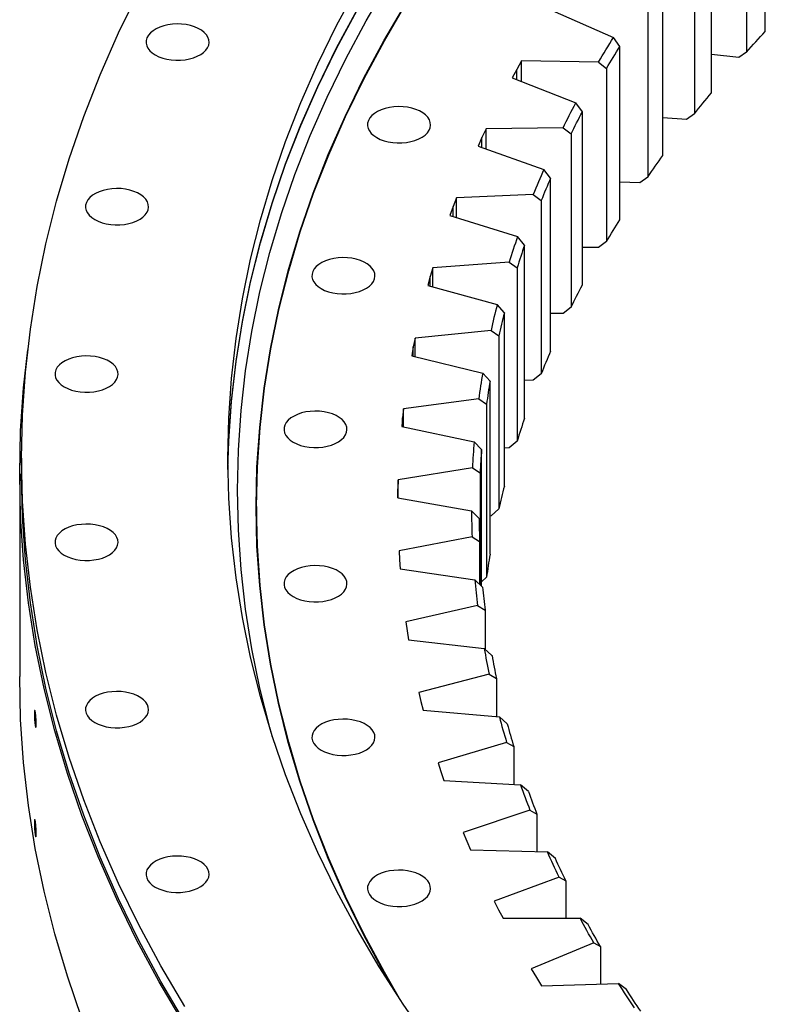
# Model space of a CAD drawing. Header units: millimetres. Extents: x -2262 to 12243, y 36642 to 48023.
# Tile 6 of 12: x 5433 to 5823, y 42206 to 42721. Entities that reach past the tile are written whole.
import ezdxf

# ---------------------------------------------------------------- set-up
doc = ezdxf.new("R2010")
doc.units = ezdxf.units.MM
doc.header["$LTSCALE"] = 50

msp = doc.modelspace()

# ---------------------------------------------------------------- linework, layer by layer
at = {"color": 7, "linetype": 'Continuous', "lineweight": 25}
for p, q in [((5823.06, 42714.99), (5823.06, 42805.63)), ((5813.25, 42794.92), (5813.25, 42704.28)), ((5794.85, 42682.91), (5794.85, 42773.55)), ((5785.98, 42762.57), (5785.98, 42671.93)), ((5769.45, 42650.05), (5769.45, 42740.69)), ((5761.54, 42729.47), (5761.54, 42638.83)), ((5711.41, 42725.92), (5743.57, 42711.87)), ((5746.92, 42707.14), (5743.57, 42711.87)), ((5746.92, 42616.51), (5746.92, 42707.14)), ((5813.25, 42704.28), (5809.13, 42701.44)), ((5695.48, 42699.63), (5692.94, 42695.19)), ((5735.8, 42699.04), (5695.48, 42699.63)), ((5695.48, 42688.77), (5695.48, 42699.63)), ((5735.8, 42699.04), (5739.98, 42695.71)), ((5809.13, 42701.44), (5794.85, 42702.9)), ((5692.94, 42695.19), (5690.51, 42690.72)), ((5739.98, 42695.71), (5739.98, 42605.07)), ((5690.51, 42690.72), (5723.84, 42677.62)), ((5727.31, 42672.99), (5723.84, 42677.62)), ((5727.31, 42582.35), (5727.31, 42672.99)), ((5781.83, 42668.97), (5769.45, 42669.87)), ((5785.98, 42671.93), (5781.83, 42668.97)), ((5676.87, 42664.01), (5674.71, 42659.5)), ((5717.18, 42664.58), (5676.87, 42664.01)), ((5676.87, 42653.49), (5676.87, 42664.01)), ((5717.18, 42664.58), (5721.37, 42661.37)), ((5674.71, 42659.5), (5672.67, 42654.97)), ((5721.37, 42661.37), (5721.37, 42570.73)), ((5672.67, 42654.97), (5707.09, 42642.84)), ((5710.67, 42638.31), (5707.09, 42642.84)), ((5710.67, 42547.68), (5710.67, 42638.31)), ((5761.54, 42638.83), (5757.36, 42635.75)), ((5757.36, 42635.75), (5746.92, 42636.2)), ((5661.35, 42627.9), (5659.59, 42623.33)), ((5701.57, 42629.63), (5661.35, 42627.9)), ((5661.35, 42617.68), (5661.35, 42627.9)), ((5701.57, 42629.63), (5705.75, 42626.54)), ((5705.75, 42626.54), (5705.75, 42535.9)), ((5659.59, 42623.33), (5657.94, 42618.75)), ((5657.94, 42618.75), (5693.37, 42607.63)), ((5697.05, 42603.2), (5693.37, 42607.63)), ((5697.05, 42512.57), (5697.05, 42603.2)), ((5735.8, 42601.87), (5727.31, 42601.99)), ((5739.98, 42605.07), (5735.8, 42601.87)), ((5648.97, 42591.39), (5647.61, 42586.77)), ((5688.99, 42594.27), (5648.97, 42591.39)), ((5648.97, 42581.42), (5648.97, 42591.39)), ((5688.99, 42594.27), (5693.15, 42591.3)), ((5693.15, 42591.3), (5693.15, 42500.67)), ((5647.61, 42586.77), (5646.36, 42582.15)), ((5646.36, 42582.15), (5682.7, 42572.06)), ((5686.48, 42567.75), (5682.7, 42572.06)), ((5721.37, 42570.73), (5717.18, 42567.41)), ((5686.48, 42477.11), (5686.48, 42567.75)), ((5717.18, 42567.41), (5710.67, 42567.32)), ((5639.76, 42554.56), (5638.8, 42549.92)), ((5679.48, 42558.59), (5639.76, 42554.56)), ((5639.76, 42544.82), (5639.76, 42554.56)), ((5679.48, 42558.59), (5683.61, 42555.75)), ((5683.61, 42555.75), (5683.61, 42465.11)), ((5638.8, 42549.92), (5637.95, 42545.26)), ((5637.95, 42545.26), (5675.12, 42536.23)), ((5678.98, 42532.03), (5675.12, 42536.23)), ((5705.75, 42535.9), (5701.57, 42532.46)), ((5678.98, 42441.39), (5678.98, 42532.03)), ((5701.57, 42532.46), (5697.05, 42532.26)), ((5673.06, 42522.69), (5633.74, 42517.52)), ((5673.06, 42522.69), (5677.15, 42519.96)), ((5677.15, 42519.96), (5677.15, 42429.32)), ((5633.74, 42517.52), (5633.18, 42512.85)), ((5633.74, 42507.97), (5633.74, 42517.52)), ((5633.18, 42512.85), (5632.73, 42508.18)), ((5632.73, 42508.18), (5670.64, 42500.23)), ((5674.57, 42496.14), (5670.64, 42500.23)), ((5693.15, 42500.67), (5688.99, 42497.1)), ((5674.57, 42424.68), (5674.57, 42496.14)), ((5688.99, 42497.1), (5686.48, 42496.92)), ((5433.76, 42491.68), (5433.76, 42483.52)), ((5432.76, 42483.52), (5432.76, 42377.37)), ((5669.75, 42486.64), (5630.93, 42480.35)), ((5669.75, 42486.64), (5673.79, 42484.03)), ((5673.79, 42484.03), (5673.79, 42425.43)), ((5630.93, 42480.35), (5630.77, 42475.67)), ((5630.93, 42470.96), (5630.93, 42480.35)), ((5630.77, 42475.67), (5630.73, 42470.99)), ((5630.73, 42470.99), (5669.27, 42464.14)), ((5556.76, 42466.37), (5556.76, 42459.84)), ((5673.27, 42460.16), (5669.27, 42464.14)), ((5679.48, 42461.42), (5678.98, 42461.37)), ((5683.61, 42465.11), (5679.48, 42461.42)), ((5556.98, 42445.67), (5556.76, 42459.84)), ((5669.56, 42450.55), (5631.33, 42443.14)), ((5669.56, 42450.55), (5673.53, 42448.05)), ((5673.53, 42448.05), (5673.53, 42425.67)), ((5631.33, 42443.14), (5631.57, 42438.47)), ((5631.57, 42438.47), (5631.93, 42433.79)), ((5631.93, 42433.79), (5671.02, 42428.06)), ((5675.08, 42424.2), (5671.02, 42428.06)), ((5677.15, 42429.32), (5674.57, 42426.92)), ((5672.49, 42414.49), (5634.94, 42406)), ((5672.49, 42414.49), (5676.39, 42412.11)), ((5676.39, 42412.11), (5676.39, 42391.61)), ((5634.94, 42406), (5635.59, 42401.33)), ((5635.59, 42401.33), (5636.35, 42396.67)), ((5636.35, 42396.67), (5675.88, 42392.07)), ((5679.99, 42388.33), (5675.88, 42392.07)), ((5678.52, 42378.56), (5641.75, 42369)), ((5678.52, 42378.56), (5682.34, 42376.29)), ((5682.34, 42376.29), (5682.34, 42356.4)), ((5641.75, 42369), (5642.8, 42364.36)), ((5642.8, 42364.36), (5643.97, 42359.73)), ((5643.97, 42359.73), (5683.85, 42356.27)), ((5687.99, 42352.65), (5683.85, 42356.27)), ((5687.65, 42342.86), (5651.75, 42332.25)), ((5687.65, 42342.86), (5691.38, 42340.69)), ((5691.38, 42340.69), (5691.38, 42320.95)), ((5651.75, 42332.25), (5653.2, 42327.64)), ((5653.2, 42327.64), (5654.77, 42323.05)), ((5654.77, 42323.05), (5694.9, 42320.74)), ((5699.07, 42317.24), (5694.9, 42320.74)), ((5699.85, 42307.45), (5664.91, 42295.82)), ((5699.85, 42307.45), (5703.48, 42305.4)), ((5703.48, 42305.4), (5703.48, 42285.74)), ((5664.91, 42295.82), (5666.76, 42291.27)), ((5666.76, 42291.27), (5668.72, 42286.73)), ((5668.72, 42286.73), (5709, 42285.58)), ((5713.18, 42282.19), (5709, 42285.58)), ((5715.09, 42272.45), (5681.2, 42259.83)), ((5715.09, 42272.45), (5718.61, 42270.49)), ((5718.61, 42270.49), (5718.61, 42250.86)), ((5681.2, 42259.83), (5683.44, 42255.33)), ((5683.44, 42255.33), (5685.79, 42250.85)), ((5685.79, 42250.85), (5726.12, 42250.86)), ((5730.31, 42247.6), (5726.12, 42250.86)), ((5733.34, 42237.92), (5700.58, 42224.34)), ((5733.34, 42237.92), (5736.74, 42236.07)), ((5736.74, 42236.07), (5736.74, 42216.41)), ((5700.58, 42224.34), (5703.21, 42219.91)), ((5703.21, 42219.91), (5705.94, 42215.51)), ((5705.94, 42215.51), (5746.21, 42216.68)), ((5750.4, 42213.54), (5746.21, 42216.68))]:
    msp.add_line(p, q, dxfattribs=at)
at = {"color": 82, "linetype": 'Continuous', "lineweight": 25}
for p, q in [((5692.94, 42689.77), (5692.94, 42695.19)), ((5674.71, 42654.25), (5674.71, 42659.5)), ((5659.59, 42618.23), (5659.59, 42623.33)), ((5647.61, 42581.8), (5647.61, 42586.77)), ((5638.8, 42545.06), (5638.8, 42549.92)), ((5633.18, 42508.08), (5633.18, 42512.85)), ((5630.77, 42470.98), (5630.77, 42475.67))]:
    msp.add_line(p, q, dxfattribs=at)
at = {"color": 7, "linetype": 'Continuous', "lineweight": 25, "flags": 128}
for points in [[(5565.13, 42345.6), (5563.71, 42350.69), (5558.54, 42371.28), (5554.3, 42391.94), (5551.01, 42412.65), (5548.65, 42433.41), (5547.23, 42454.2), (5546.76, 42475), (5547.23, 42495.8), (5548.65, 42516.59), (5551.01, 42537.34), (5554.3, 42558.06), (5558.54, 42578.72), (5563.71, 42599.31), (5569.81, 42619.81), (5576.84, 42640.21), (5584.8, 42660.5), (5593.67, 42680.67), (5603.45, 42700.69), (5614.13, 42720.55), (5625.72, 42740.25)], [(5519.2, 42204.65), (5506.66, 42225.97), (5495.1, 42247.46), (5484.52, 42269.13), (5474.92, 42290.95), (5466.31, 42312.9), (5458.7, 42334.98), (5452.1, 42357.17), (5446.51, 42379.45), (5441.92, 42401.8), (5438.35, 42424.22), (5435.8, 42446.68), (5434.27, 42469.17), (5433.76, 42491.68), (5434.27, 42514.19), (5435.8, 42536.68), (5438.35, 42559.15), (5441.92, 42581.56), (5446.51, 42603.92), (5452.1, 42626.19), (5458.7, 42648.38), (5466.31, 42670.46), (5474.92, 42692.41), (5484.52, 42714.23), (5495.1, 42735.9)], [(5646.92, 42186.48), (5633.52, 42205.87), (5621, 42225.46), (5609.38, 42245.23), (5598.65, 42265.17), (5588.84, 42285.27), (5579.93, 42305.5), (5571.95, 42325.87), (5564.9, 42346.34), (5558.77, 42366.92), (5553.58, 42387.58), (5549.33, 42408.32), (5546.02, 42429.11), (5543.66, 42449.94), (5542.24, 42470.8), (5541.76, 42491.68), (5542.24, 42512.56), (5543.66, 42533.42), (5546.02, 42554.25), (5549.33, 42575.04), (5553.58, 42595.78), (5558.77, 42616.44), (5564.9, 42637.02), (5571.95, 42657.5), (5579.93, 42677.86), (5588.84, 42698.1), (5598.65, 42718.19), (5609.38, 42738.13)], [(5629.38, 42212.18), (5623.41, 42222.55), (5612.8, 42242.28), (5603.08, 42262.16), (5594.28, 42282.18), (5586.38, 42302.32), (5579.4, 42322.58), (5573.34, 42342.94), (5568.21, 42363.38), (5564, 42383.89), (5560.73, 42404.46), (5558.39, 42425.07), (5556.98, 42445.71), (5556.51, 42466.37), (5556.98, 42487.02), (5558.39, 42507.66), (5560.73, 42528.27), (5564, 42548.84), (5568.21, 42569.35), (5573.34, 42589.8), (5579.4, 42610.15), (5586.38, 42630.41), (5594.28, 42650.56), (5603.08, 42670.58), (5612.8, 42690.46), (5623.41, 42710.19), (5634.91, 42729.74)], [(5632.33, 42207.68), (5623.64, 42222.6), (5613.04, 42242.32), (5603.33, 42262.2), (5594.52, 42282.21), (5586.62, 42302.35), (5579.64, 42322.61), (5573.59, 42342.96), (5568.45, 42363.4), (5564.25, 42383.91), (5560.98, 42404.47), (5558.64, 42425.08), (5557.23, 42445.72), (5556.76, 42466.37), (5557.23, 42487.02), (5558.64, 42507.65), (5560.98, 42528.26), (5564.25, 42548.83), (5568.45, 42569.34), (5573.59, 42589.77), (5579.64, 42610.13), (5586.62, 42630.38), (5594.52, 42650.52), (5603.33, 42670.54), (5613.04, 42690.42), (5623.64, 42710.14), (5635.14, 42729.7)], [(5541.8, 42485.79), (5542.24, 42500.77), (5543.66, 42521.64), (5546.02, 42542.47), (5549.33, 42563.26), (5553.58, 42583.99), (5558.77, 42604.66), (5564.9, 42625.23), (5571.95, 42645.71), (5579.93, 42666.08), (5588.84, 42686.31), (5598.65, 42706.41), (5609.38, 42726.35)], [(5541.8, 42485.69), (5542.24, 42500.57), (5543.66, 42521.43), (5546.02, 42542.27), (5549.33, 42563.06), (5553.58, 42583.79), (5558.77, 42604.45), (5564.9, 42625.03), (5571.95, 42645.51), (5579.93, 42665.87), (5588.84, 42686.11), (5598.65, 42706.2), (5609.38, 42726.14)], [(5503.76, 42702.72), (5505.58, 42701.81), (5507.61, 42701.06), (5509.81, 42700.49), (5512.13, 42700.12), (5514.52, 42699.94), (5516.93, 42699.97), (5519.31, 42700.19), (5521.6, 42700.62), (5523.76, 42701.23), (5525.75, 42702.02), (5527.51, 42702.97), (5529.02, 42704.05), (5530.24, 42705.25), (5531.14, 42706.54), (5531.7, 42707.89), (5531.92, 42709.28), (5531.79, 42710.67), (5531.31, 42712.03), (5530.49, 42713.34), (5529.35, 42714.56), (5527.91, 42715.68), (5526.21, 42716.66), (5524.28, 42717.49), (5522.16, 42718.15), (5519.89, 42718.62), (5517.53, 42718.9), (5515.12, 42718.97), (5512.73, 42718.85), (5510.38, 42718.52), (5508.15, 42718), (5506.07, 42717.3), (5504.19, 42716.43), (5502.55, 42715.41), (5501.19, 42714.26), (5500.12, 42713.02), (5499.39, 42711.69), (5498.99, 42710.32), (5498.95, 42708.93), (5499.26, 42707.55), (5499.91, 42706.21), (5500.89, 42704.94), (5502.18, 42703.77), (5503.76, 42702.72)], [(5813.25, 42704.28), (5814.46, 42705.63), (5815.68, 42706.97), (5816.9, 42708.31), (5818.12, 42709.65), (5819.35, 42710.99), (5820.58, 42712.33), (5821.82, 42713.66), (5823.06, 42714.99)], [(5735.8, 42699.04), (5736.75, 42700.65), (5737.7, 42702.25), (5738.66, 42703.86), (5739.63, 42705.46), (5740.61, 42707.07), (5741.59, 42708.67), (5742.58, 42710.27), (5743.57, 42711.87)], [(5739.98, 42695.71), (5740.83, 42697.14), (5741.69, 42698.57), (5742.54, 42700), (5743.41, 42701.43), (5744.28, 42702.86), (5745.15, 42704.29), (5746.03, 42705.72), (5746.92, 42707.14)], [(5785.98, 42671.93), (5787.07, 42673.31), (5788.17, 42674.68), (5789.27, 42676.06), (5790.38, 42677.43), (5791.49, 42678.8), (5792.6, 42680.17), (5793.73, 42681.54), (5794.85, 42682.91)], [(5619.67, 42659.47), (5621.49, 42658.56), (5623.53, 42657.82), (5625.73, 42657.25), (5628.04, 42656.87), (5630.43, 42656.7), (5632.84, 42656.72), (5635.22, 42656.95), (5637.51, 42657.38), (5639.67, 42657.99), (5641.66, 42658.78), (5643.42, 42659.72), (5644.93, 42660.81), (5646.15, 42662.01), (5647.05, 42663.3), (5647.61, 42664.65), (5647.83, 42666.03), (5647.7, 42667.42), (5647.22, 42668.79), (5646.4, 42670.09), (5645.26, 42671.32), (5643.82, 42672.43), (5642.12, 42673.42), (5640.19, 42674.25), (5638.07, 42674.91), (5635.8, 42675.38), (5633.44, 42675.66), (5631.04, 42675.73), (5628.64, 42675.61), (5626.3, 42675.28), (5624.06, 42674.76), (5621.98, 42674.06), (5620.1, 42673.19), (5618.46, 42672.17), (5617.1, 42671.02), (5616.04, 42669.77), (5615.3, 42668.45), (5614.91, 42667.08), (5614.86, 42665.69), (5615.17, 42664.31), (5615.82, 42662.97), (5616.8, 42661.7), (5618.1, 42660.53), (5619.67, 42659.47)], [(5717.18, 42664.58), (5717.99, 42666.21), (5718.81, 42667.84), (5719.63, 42669.48), (5720.46, 42671.11), (5721.3, 42672.74), (5722.14, 42674.36), (5722.99, 42675.99), (5723.84, 42677.62)], [(5721.37, 42661.37), (5722.09, 42662.83), (5722.82, 42664.28), (5723.56, 42665.73), (5724.3, 42667.19), (5725.04, 42668.64), (5725.79, 42670.09), (5726.55, 42671.54), (5727.31, 42672.99)], [(5761.54, 42638.83), (5762.51, 42640.24), (5763.49, 42641.65), (5764.47, 42643.05), (5765.45, 42644.45), (5766.45, 42645.86), (5767.44, 42647.26), (5768.44, 42648.66), (5769.45, 42650.05)], [(5472.04, 42616.57), (5473.86, 42615.66), (5475.9, 42614.91), (5478.1, 42614.35), (5480.41, 42613.97), (5482.8, 42613.79), (5485.21, 42613.82), (5487.59, 42614.05), (5489.88, 42614.47), (5492.04, 42615.08), (5494.03, 42615.87), (5495.79, 42616.82), (5497.3, 42617.9), (5498.52, 42619.1), (5499.42, 42620.39), (5499.98, 42621.75), (5500.2, 42623.13), (5500.07, 42624.52), (5499.59, 42625.88), (5498.77, 42627.19), (5497.63, 42628.41), (5496.19, 42629.53), (5494.49, 42630.51), (5492.56, 42631.34), (5490.44, 42632), (5488.17, 42632.47), (5485.81, 42632.75), (5483.41, 42632.83), (5481.01, 42632.7), (5478.67, 42632.37), (5476.43, 42631.85), (5474.35, 42631.15), (5472.47, 42630.28), (5470.83, 42629.26), (5469.47, 42628.12), (5468.41, 42626.87), (5467.67, 42625.55), (5467.28, 42624.17), (5467.23, 42622.78), (5467.54, 42621.4), (5468.19, 42620.06), (5469.17, 42618.8), (5470.47, 42617.62), (5472.04, 42616.57)], [(5739.98, 42605.07), (5740.83, 42606.51), (5741.69, 42607.94), (5742.54, 42609.37), (5743.41, 42610.8), (5744.28, 42612.23), (5745.15, 42613.66), (5746.03, 42615.08), (5746.92, 42616.51)], [(5590.56, 42580.42), (5592.39, 42579.51), (5594.42, 42578.76), (5596.62, 42578.2), (5598.94, 42577.82), (5601.33, 42577.64), (5603.73, 42577.67), (5606.11, 42577.9), (5608.4, 42578.32), (5610.57, 42578.93), (5612.55, 42579.72), (5614.32, 42580.67), (5615.82, 42581.75), (5617.04, 42582.95), (5617.94, 42584.24), (5618.51, 42585.6), (5618.73, 42586.98), (5618.59, 42588.37), (5618.11, 42589.73), (5617.29, 42591.04), (5616.15, 42592.26), (5614.72, 42593.38), (5613.01, 42594.36), (5611.08, 42595.19), (5608.96, 42595.85), (5606.69, 42596.32), (5604.33, 42596.6), (5601.93, 42596.68), (5599.53, 42596.55), (5597.19, 42596.22), (5594.95, 42595.7), (5592.88, 42595), (5591, 42594.13), (5589.36, 42593.11), (5587.99, 42591.97), (5586.93, 42590.72), (5586.19, 42589.4), (5585.8, 42588.02), (5585.75, 42586.63), (5586.06, 42585.25), (5586.71, 42583.92), (5587.7, 42582.65), (5588.99, 42581.47), (5590.56, 42580.42)], [(5721.37, 42570.73), (5722.09, 42572.19), (5722.82, 42573.65), (5723.56, 42575.1), (5724.3, 42576.55), (5725.04, 42578), (5725.79, 42579.45), (5726.55, 42580.9), (5727.31, 42582.35)], [(5518.26, 42196.29), (5505.71, 42217.62), (5494.14, 42239.14), (5483.55, 42260.82), (5473.95, 42282.65), (5465.33, 42304.62), (5457.72, 42326.71), (5451.11, 42348.91), (5445.51, 42371.2), (5440.93, 42393.57), (5437.36, 42416.01), (5434.81, 42438.48), (5433.27, 42460.99), (5432.76, 42483.52), (5433.27, 42506.04), (5434.81, 42528.55), (5437.01, 42548.41)], [(5456.09, 42528.98), (5457.92, 42528.07), (5459.95, 42527.33), (5462.15, 42526.76), (5464.47, 42526.38), (5466.86, 42526.21), (5469.26, 42526.23), (5471.64, 42526.46), (5473.93, 42526.88), (5476.1, 42527.5), (5478.08, 42528.28), (5479.85, 42529.23), (5481.35, 42530.32), (5482.57, 42531.52), (5483.47, 42532.81), (5484.04, 42534.16), (5484.26, 42535.54), (5484.13, 42536.93), (5483.64, 42538.29), (5482.83, 42539.6), (5481.69, 42540.83), (5480.25, 42541.94), (5478.54, 42542.93), (5476.61, 42543.76), (5474.49, 42544.41), (5472.22, 42544.89), (5469.86, 42545.16), (5467.46, 42545.24), (5465.06, 42545.11), (5462.72, 42544.79), (5460.48, 42544.27), (5458.41, 42543.56), (5456.53, 42542.69), (5454.89, 42541.67), (5453.52, 42540.53), (5452.46, 42539.28), (5451.72, 42537.96), (5451.33, 42536.59), (5451.28, 42535.19), (5451.59, 42533.82), (5452.24, 42532.48), (5453.23, 42531.21), (5454.52, 42530.03), (5456.09, 42528.98)], [(5575.93, 42500.04), (5577.75, 42499.13), (5579.78, 42498.39), (5581.98, 42497.82), (5584.3, 42497.44), (5586.69, 42497.27), (5589.1, 42497.29), (5591.48, 42497.52), (5593.77, 42497.94), (5595.93, 42498.56), (5597.92, 42499.35), (5599.68, 42500.29), (5601.19, 42501.38), (5602.41, 42502.58), (5603.31, 42503.87), (5603.87, 42505.22), (5604.09, 42506.6), (5603.96, 42507.99), (5603.48, 42509.36), (5602.66, 42510.66), (5601.52, 42511.89), (5600.08, 42513), (5598.38, 42513.99), (5596.45, 42514.82), (5594.33, 42515.48), (5592.06, 42515.95), (5589.7, 42516.23), (5587.29, 42516.3), (5584.9, 42516.17), (5582.55, 42515.85), (5580.32, 42515.33), (5578.24, 42514.62), (5576.36, 42513.75), (5574.72, 42512.74), (5573.36, 42511.59), (5572.29, 42510.34), (5571.56, 42509.02), (5571.16, 42507.65), (5571.12, 42506.26), (5571.43, 42504.88), (5572.08, 42503.54), (5573.06, 42502.27), (5574.35, 42501.1), (5575.93, 42500.04)], [(5519.2, 42196.49), (5506.66, 42217.8), (5495.1, 42239.3), (5484.52, 42260.96), (5474.92, 42282.78), (5466.31, 42304.74), (5458.7, 42326.82), (5452.1, 42349), (5446.51, 42371.28), (5441.92, 42393.63), (5438.35, 42416.05), (5435.8, 42438.51), (5434.27, 42461.01), (5433.76, 42483.52)], [(5556.52, 42463.31), (5556.98, 42480.9), (5557.03, 42481.9)], [(5456.09, 42440.91), (5457.92, 42440), (5459.95, 42439.26), (5462.15, 42438.69), (5464.47, 42438.31), (5466.86, 42438.13), (5469.26, 42438.16), (5471.64, 42438.39), (5473.93, 42438.81), (5476.1, 42439.43), (5478.08, 42440.21), (5479.85, 42441.16), (5481.35, 42442.25), (5482.57, 42443.45), (5483.47, 42444.74), (5484.04, 42446.09), (5484.26, 42447.47), (5484.13, 42448.86), (5483.64, 42450.22), (5482.83, 42451.53), (5481.69, 42452.76), (5480.25, 42453.87), (5478.54, 42454.85), (5476.61, 42455.68), (5474.49, 42456.34), (5472.22, 42456.82), (5469.86, 42457.09), (5467.46, 42457.17), (5465.06, 42457.04), (5462.72, 42456.72), (5460.48, 42456.2), (5458.41, 42455.49), (5456.53, 42454.62), (5454.89, 42453.6), (5453.52, 42452.46), (5452.46, 42451.21), (5451.72, 42449.89), (5451.33, 42448.51), (5451.28, 42447.12), (5451.59, 42445.74), (5452.24, 42444.41), (5453.23, 42443.14), (5454.52, 42441.96), (5456.09, 42440.91)], [(5575.93, 42419.22), (5577.75, 42418.31), (5579.78, 42417.57), (5581.98, 42417), (5584.3, 42416.62), (5586.69, 42416.45), (5589.1, 42416.47), (5591.48, 42416.7), (5593.77, 42417.13), (5595.93, 42417.74), (5597.92, 42418.53), (5599.68, 42419.47), (5601.19, 42420.56), (5602.41, 42421.76), (5603.31, 42423.05), (5603.87, 42424.4), (5604.09, 42425.78), (5603.96, 42427.17), (5603.48, 42428.54), (5602.66, 42429.84), (5601.52, 42431.07), (5600.08, 42432.18), (5598.38, 42433.17), (5596.45, 42434), (5594.33, 42434.66), (5592.06, 42435.13), (5589.7, 42435.41), (5587.29, 42435.48), (5584.9, 42435.36), (5582.55, 42435.03), (5580.32, 42434.51), (5578.24, 42433.81), (5576.36, 42432.94), (5574.72, 42431.92), (5573.36, 42430.77), (5572.29, 42429.52), (5571.56, 42428.2), (5571.16, 42426.83), (5571.12, 42425.44), (5571.43, 42424.06), (5572.08, 42422.72), (5573.06, 42421.45), (5574.35, 42420.28), (5575.93, 42419.22)], [(5465.33, 42198.47), (5457.72, 42220.56), (5451.11, 42242.76), (5445.51, 42265.05), (5440.93, 42287.42), (5437.36, 42309.86), (5434.81, 42332.33), (5433.27, 42354.84), (5432.76, 42377.37)], [(5472.04, 42353.32), (5473.86, 42352.41), (5475.9, 42351.67), (5478.1, 42351.1), (5480.41, 42350.72), (5482.8, 42350.55), (5485.21, 42350.57), (5487.59, 42350.8), (5489.88, 42351.22), (5492.04, 42351.84), (5494.03, 42352.63), (5495.79, 42353.57), (5497.3, 42354.66), (5498.52, 42355.86), (5499.42, 42357.15), (5499.98, 42358.5), (5500.2, 42359.88), (5500.07, 42361.27), (5499.59, 42362.63), (5498.77, 42363.94), (5497.63, 42365.17), (5496.19, 42366.28), (5494.49, 42367.27), (5492.56, 42368.1), (5490.44, 42368.75), (5488.17, 42369.23), (5485.81, 42369.51), (5483.41, 42369.58), (5481.01, 42369.45), (5478.67, 42369.13), (5476.43, 42368.61), (5474.35, 42367.9), (5472.47, 42367.03), (5470.83, 42366.02), (5469.47, 42364.87), (5468.41, 42363.62), (5467.67, 42362.3), (5467.28, 42360.93), (5467.23, 42359.54), (5467.54, 42358.16), (5468.19, 42356.82), (5469.17, 42355.55), (5470.47, 42354.37), (5472.04, 42353.32)], [(5590.56, 42338.85), (5592.39, 42337.94), (5594.42, 42337.19), (5596.62, 42336.62), (5598.94, 42336.25), (5601.33, 42336.07), (5603.73, 42336.1), (5606.11, 42336.32), (5608.4, 42336.75), (5610.57, 42337.36), (5612.55, 42338.15), (5614.32, 42339.1), (5615.82, 42340.18), (5617.04, 42341.38), (5617.94, 42342.67), (5618.51, 42344.02), (5618.73, 42345.41), (5618.59, 42346.8), (5618.11, 42348.16), (5617.29, 42349.47), (5616.15, 42350.69), (5614.72, 42351.81), (5613.01, 42352.79), (5611.08, 42353.62), (5608.96, 42354.28), (5606.69, 42354.75), (5604.33, 42355.03), (5601.93, 42355.11), (5599.53, 42354.98), (5597.19, 42354.65), (5594.95, 42354.13), (5592.88, 42353.43), (5591, 42352.56), (5589.36, 42351.54), (5587.99, 42350.39), (5586.93, 42349.15), (5586.19, 42347.82), (5585.8, 42346.45), (5585.75, 42345.06), (5586.06, 42343.68), (5586.71, 42342.34), (5587.7, 42341.07), (5588.99, 42339.9), (5590.56, 42338.85)], [(5503.76, 42267.18), (5505.58, 42266.27), (5507.61, 42265.52), (5509.81, 42264.95), (5512.13, 42264.58), (5514.52, 42264.4), (5516.93, 42264.43), (5519.31, 42264.65), (5521.6, 42265.08), (5523.76, 42265.69), (5525.75, 42266.48), (5527.51, 42267.43), (5529.02, 42268.51), (5530.24, 42269.71), (5531.14, 42271), (5531.7, 42272.35), (5531.92, 42273.74), (5531.79, 42275.13), (5531.31, 42276.49), (5530.49, 42277.8), (5529.35, 42279.02), (5527.91, 42280.14), (5526.21, 42281.12), (5524.28, 42281.95), (5522.16, 42282.61), (5519.89, 42283.08), (5517.53, 42283.36), (5515.12, 42283.44), (5512.73, 42283.31), (5510.38, 42282.98), (5508.15, 42282.46), (5506.07, 42281.76), (5504.19, 42280.89), (5502.55, 42279.87), (5501.19, 42278.72), (5500.12, 42277.48), (5499.39, 42276.15), (5498.99, 42274.78), (5498.95, 42273.39), (5499.26, 42272.01), (5499.91, 42270.67), (5500.89, 42269.4), (5502.18, 42268.23), (5503.76, 42267.18)], [(5715.09, 42272.45), (5714.31, 42274.08), (5713.53, 42275.72), (5712.76, 42277.36), (5711.99, 42279), (5711.23, 42280.65), (5710.48, 42282.29), (5709.74, 42283.93), (5709, 42285.58)], [(5718.61, 42270.49), (5717.92, 42271.95), (5717.22, 42273.41), (5716.54, 42274.87), (5715.86, 42276.34), (5715.18, 42277.8), (5714.51, 42279.26), (5713.84, 42280.73), (5713.18, 42282.19)], [(5619.67, 42259.79), (5621.49, 42258.88), (5623.53, 42258.14), (5625.73, 42257.57), (5628.04, 42257.19), (5630.43, 42257.02), (5632.84, 42257.04), (5635.22, 42257.27), (5637.51, 42257.7), (5639.67, 42258.31), (5641.66, 42259.1), (5643.42, 42260.04), (5644.93, 42261.13), (5646.15, 42262.33), (5647.05, 42263.62), (5647.61, 42264.97), (5647.83, 42266.35), (5647.7, 42267.74), (5647.22, 42269.11), (5646.4, 42270.41), (5645.26, 42271.64), (5643.82, 42272.75), (5642.12, 42273.74), (5640.19, 42274.57), (5638.07, 42275.23), (5635.8, 42275.7), (5633.44, 42275.98), (5631.04, 42276.05), (5628.64, 42275.93), (5626.3, 42275.6), (5624.06, 42275.08), (5621.98, 42274.38), (5620.1, 42273.51), (5618.46, 42272.49), (5617.1, 42271.34), (5616.04, 42270.09), (5615.3, 42268.77), (5614.91, 42267.4), (5614.86, 42266.01), (5615.17, 42264.63), (5615.82, 42263.29), (5616.8, 42262.02), (5618.1, 42260.85), (5619.67, 42259.79)], [(5733.34, 42237.92), (5732.41, 42239.54), (5731.49, 42241.15), (5730.58, 42242.77), (5729.68, 42244.38), (5728.78, 42246), (5727.88, 42247.62), (5727, 42249.24), (5726.12, 42250.86)], [(5736.74, 42236.07), (5735.92, 42237.5), (5735.1, 42238.94), (5734.29, 42240.38), (5733.48, 42241.82), (5732.68, 42243.27), (5731.88, 42244.71), (5731.09, 42246.15), (5730.31, 42247.6)], [(5754.54, 42203.97), (5753.48, 42205.55), (5752.42, 42207.14), (5751.37, 42208.72), (5750.33, 42210.31), (5749.29, 42211.9), (5748.26, 42213.49), (5747.23, 42215.09), (5746.21, 42216.68)], [(5757.82, 42202.21), (5756.87, 42203.62), (5755.93, 42205.03), (5755, 42206.45), (5754.07, 42207.86), (5753.14, 42209.28), (5752.22, 42210.7), (5751.31, 42212.12), (5750.4, 42213.54)]]:
    msp.add_lwpolyline(points, dxfattribs=at)
at = {"color": 7, "linetype": 'Continuous', "lineweight": 25}
for centre, radius, start, end in [((6155.29, 42447.66), 488.85, 156.4679, 158.1468), ((6157.74, 42444.45), 487.29, 156.557, 158.0577), ((6130.16, 42457.07), 462.02, 160.9814, 162.7247), ((6132.69, 42453.83), 460.54, 161.0739, 162.6322), ((6110.52, 42462.67), 441.58, 165.6576, 167.4542), ((6113.11, 42459.42), 440.17, 165.7529, 167.3589), ((6157.74, 42353.82), 487.29, 156.557, 158.0577), ((6096.7, 42465.41), 427.49, 170.4644, 172.3003), ((6099.33, 42462.15), 426.13, 170.5618, 172.2029), ((6132.69, 42363.19), 460.54, 161.0739, 162.6322), ((6088.95, 42466.29), 419.69, 175.3622, 177.2208), ((6091.6, 42463.03), 418.34, 175.4608, 177.1222), ((6113.11, 42368.78), 440.17, 165.7529, 167.3589), ((6087.39, 42466.37), 418.13, 180.3056, 182.1688), ((6090.05, 42463.1), 416.79, 180.4044, 182.07), ((6099.33, 42371.51), 426.13, 170.5618, 172.2029), ((6092.06, 42466.72), 422.81, 185.2459, 187.0953), ((6094.7, 42463.45), 421.45, 185.344, 186.9973), ((6102.87, 42468.4), 433.75, 190.1348, 191.9531), ((6105.48, 42465.13), 432.36, 190.2313, 191.8566), ((6119.63, 42472.45), 451, 194.9275, 196.699), ((6122.19, 42469.16), 449.56, 195.0215, 196.6051), ((6142.07, 42479.84), 474.63, 199.5851, 201.2973), ((6144.55, 42476.53), 473.11, 199.6759, 201.2065)]:
    msp.add_arc(centre, radius, start, end, dxfattribs=at)
for points in [[(5441.4, 42352.61), (5441.4, 42352.37), (5441.4, 42352.15), (5441.39, 42351.75), (5441.38, 42351.56), (5441.36, 42351.25), (5441.34, 42351.11), (5441.31, 42350.9), (5441.29, 42350.82), (5441.24, 42350.72), (5441.22, 42350.7), (5441.17, 42350.71), (5441.14, 42350.75), (5441.08, 42350.88), (5441.05, 42350.97), (5440.99, 42351.21), (5440.96, 42351.35), (5440.9, 42351.69), (5440.87, 42351.88), (5440.81, 42352.31), (5440.78, 42352.54), (5440.72, 42353.04), (5440.69, 42353.3), (5440.64, 42353.85), (5440.62, 42354.13), (5440.58, 42354.72), (5440.56, 42355.01), (5440.52, 42355.59), (5440.51, 42355.89), (5440.49, 42356.46), (5440.48, 42356.74), (5440.47, 42357.28), (5440.46, 42357.54), (5440.46, 42358.02), (5440.47, 42358.24), (5440.48, 42358.65), (5440.49, 42358.83), (5440.51, 42359.15), (5440.52, 42359.28), (5440.56, 42359.49), (5440.58, 42359.57), (5440.62, 42359.67), (5440.64, 42359.69), (5440.69, 42359.68), (5440.72, 42359.65), (5440.78, 42359.52), (5440.81, 42359.42), (5440.87, 42359.19), (5440.9, 42359.04), (5440.96, 42358.7), (5440.99, 42358.51), (5441.05, 42358.09), (5441.08, 42357.85), (5441.14, 42357.36), (5441.16, 42357.1), (5441.22, 42356.55), (5441.24, 42356.26), (5441.29, 42355.68), (5441.31, 42355.39), (5441.34, 42354.8), (5441.36, 42354.51), (5441.38, 42353.94), (5441.39, 42353.66), (5441.4, 42353.11), (5441.4, 42352.86), (5441.4, 42352.61)], [(5441.4, 42295.46), (5441.4, 42295.21), (5441.4, 42294.99), (5441.39, 42294.59), (5441.38, 42294.4), (5441.36, 42294.09), (5441.34, 42293.96), (5441.31, 42293.74), (5441.29, 42293.66), (5441.24, 42293.56), (5441.22, 42293.54), (5441.17, 42293.56), (5441.14, 42293.59), (5441.08, 42293.72), (5441.05, 42293.81), (5440.99, 42294.05), (5440.96, 42294.2), (5440.9, 42294.53), (5440.87, 42294.73), (5440.81, 42295.15), (5440.78, 42295.38), (5440.72, 42295.88), (5440.69, 42296.15), (5440.64, 42296.69), (5440.62, 42296.97), (5440.58, 42297.56), (5440.56, 42297.85), (5440.52, 42298.44), (5440.51, 42298.73), (5440.49, 42299.31), (5440.48, 42299.58), (5440.47, 42300.12), (5440.46, 42300.38), (5440.46, 42300.86), (5440.47, 42301.08), (5440.48, 42301.49), (5440.49, 42301.67), (5440.51, 42301.99), (5440.52, 42302.12), (5440.56, 42302.33), (5440.58, 42302.41), (5440.62, 42302.51), (5440.64, 42302.54), (5440.69, 42302.52), (5440.72, 42302.49), (5440.78, 42302.36), (5440.81, 42302.27), (5440.87, 42302.03), (5440.9, 42301.89), (5440.96, 42301.55), (5440.99, 42301.35), (5441.05, 42300.93), (5441.08, 42300.7), (5441.14, 42300.2), (5441.16, 42299.94), (5441.22, 42299.39), (5441.24, 42299.1), (5441.29, 42298.53), (5441.31, 42298.23), (5441.34, 42297.64), (5441.36, 42297.35), (5441.38, 42296.78), (5441.39, 42296.5), (5441.4, 42295.96), (5441.4, 42295.7), (5441.4, 42295.46)]]:
    msp.add_open_spline(points, degree=3, knots=[0, 0, 0, 0, 0.03125, 0.03125, 0.0625, 0.0625, 0.09375, 0.09375, 0.125, 0.125, 0.15625, 0.15625, 0.1875, 0.1875, 0.21875, 0.21875, 0.25, 0.25, 0.28125, 0.28125, 0.3125, 0.3125, 0.34375, 0.34375, 0.375, 0.375, 0.40625, 0.40625, 0.4375, 0.4375, 0.46875, 0.46875, 0.5, 0.5, 0.53125, 0.53125, 0.5625, 0.5625, 0.59375, 0.59375, 0.625, 0.625, 0.65625, 0.65625, 0.6875, 0.6875, 0.71875, 0.71875, 0.75, 0.75, 0.78125, 0.78125, 0.8125, 0.8125, 0.84375, 0.84375, 0.875, 0.875, 0.90625, 0.90625, 0.9375, 0.9375, 0.96875, 0.96875, 1, 1, 1, 1], dxfattribs=at)

doc.saveas('drawing.dxf')
